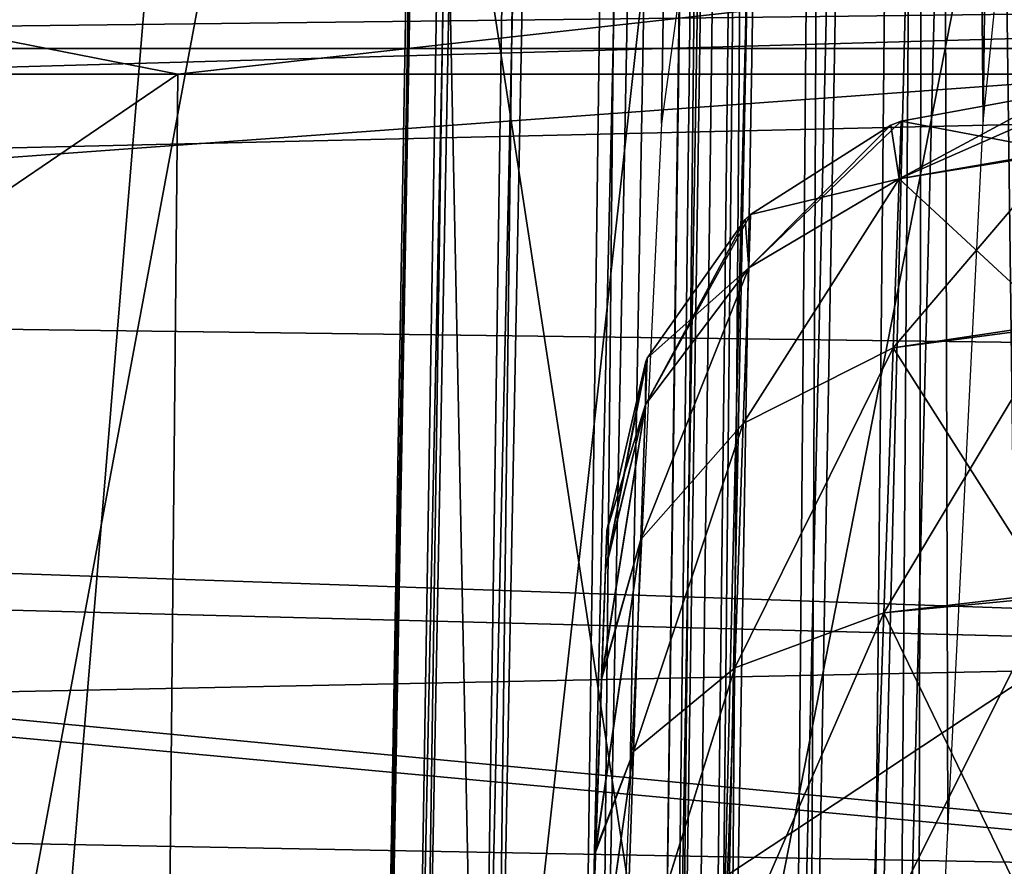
# Model space of a CAD drawing. Header units: millimetres. Extents: x -75 to 75, y -5 to 37.
# Tile 126 of 252: x -4.22 to -2.05, y 3.8 to 5.66. Entities that reach past the tile are written whole.
import ezdxf

# ---------------------------------------------------------------- set-up
doc = ezdxf.new("R2010")
doc.units = ezdxf.units.MM
doc.header["$LTSCALE"] = 101.851852
for name, color, linetype in [('104', 7, 'CONTINUOUS'), ('128', 7, 'CONTINUOUS'), ('129', 7, 'CONTINUOUS'), ('177', 7, 'CONTINUOUS'), ('178', 7, 'CONTINUOUS'), ('204', 7, 'CONTINUOUS'), ('213', 7, 'CONTINUOUS'), ('217', 7, 'CONTINUOUS'), ('325', 7, 'CONTINUOUS'), ('329', 7, 'CONTINUOUS'), ('375', 7, 'CONTINUOUS'), ('382', 7, 'CONTINUOUS'), ('4', 7, 'CONTINUOUS'), ('69', 7, 'CONTINUOUS'), ('78', 7, 'CONTINUOUS'), ('8', 7, 'CONTINUOUS'), ('95', 7, 'CONTINUOUS')]:
    doc.layers.add(name, color=color, linetype=linetype)

msp = doc.modelspace()

# ---------------------------------------------------------------- linework, layer by layer
at = {"layer": '104', "color": 7, "linetype": 'CONTINUOUS'}
for points in [[(-1.9295, 5.5, 82.0106), (-1.9295, 5.5, 79.9894), (-2.2813, 5.4361, 79.9894), (-1.9295, 5.5, 82.0106)], [(-1.9295, 5.5, 82.0106), (-2.2813, 5.4361, 79.9894), (-2.2813, 5.4361, 82.0106), (-1.9295, 5.5, 82.0106)], [(-2.3042, 5.4272, 79.9894), (-2.6124, 5.2305, 79.9894), (-2.3042, 5.4272, 82.0106), (-2.3042, 5.4272, 79.9894)], [(-2.3042, 5.4272, 82.0106), (-2.6124, 5.2305, 79.9894), (-2.6124, 5.2305, 82.0106), (-2.3042, 5.4272, 82.0106)], [(-2.2813, 5.4361, 79.9894), (-2.3042, 5.4272, 79.9894), (-2.2813, 5.4361, 82.0106), (-2.2813, 5.4361, 79.9894)], [(-2.2813, 5.4361, 82.0106), (-2.3042, 5.4272, 79.9894), (-2.3042, 5.4272, 82.0106), (-2.2813, 5.4361, 82.0106)], [(-2.6124, 5.2305, 79.9894), (-2.6242, 5.2193, 79.9894), (-2.6124, 5.2305, 82.0106), (-2.6124, 5.2305, 79.9894)], [(-2.6124, 5.2305, 82.0106), (-2.6242, 5.2193, 79.9894), (-2.6242, 5.2193, 82.0106), (-2.6124, 5.2305, 82.0106)], [(-2.6242, 5.2193, 79.9894), (-2.8398, 4.914, 79.9894), (-2.6242, 5.2193, 82.0106), (-2.6242, 5.2193, 79.9894)], [(-2.6242, 5.2193, 82.0106), (-2.8398, 4.914, 79.9894), (-2.8398, 4.914, 82.0106), (-2.6242, 5.2193, 82.0106)], [(-2.8431, 4.9067, 79.9894), (-2.9289, 4.5349, 79.9894), (-2.8431, 4.9067, 82.0106), (-2.8431, 4.9067, 79.9894)], [(-2.9289, 4.5349, 79.9894), (-2.9289, 4.5349, 82.0106), (-2.8431, 4.9067, 82.0106), (-2.9289, 4.5349, 79.9894)], [(-2.8398, 4.914, 79.9894), (-2.8431, 4.9067, 79.9894), (-2.8398, 4.914, 82.0106), (-2.8398, 4.914, 79.9894)], [(-2.8398, 4.914, 82.0106), (-2.8431, 4.9067, 79.9894), (-2.8431, 4.9067, 82.0106), (-2.8398, 4.914, 82.0106)]]:
    msp.add_3dface(points, dxfattribs=at)
at = {"layer": '128', "color": 7, "linetype": 'CONTINUOUS'}
for points in [[(-2.2813, 5.4361, 79.9894), (-1.9295, 5.5, 79.9894), (-1.9326, 5.3694, 79.114), (-2.2813, 5.4361, 79.9894)], [(-2.6124, 5.2305, 79.9894), (-2.3042, 5.4272, 79.9894), (-2.2857, 5.3085, 79.135), (-2.6124, 5.2305, 79.9894)], [(-2.3042, 5.4272, 79.9894), (-2.2813, 5.4361, 79.9894), (-2.2857, 5.3085, 79.135), (-2.3042, 5.4272, 79.9894)], [(-2.2813, 5.4361, 79.9894), (-1.9326, 5.3694, 79.114), (-2.2857, 5.3085, 79.135), (-2.2813, 5.4361, 79.9894)], [(-1.9326, 5.3694, 79.114), (-1.9414, 4.9908, 78.3173), (-2.2857, 5.3085, 79.135), (-1.9326, 5.3694, 79.114)], [(-2.2857, 5.3085, 79.135), (-2.2987, 4.9369, 78.3554), (-2.6285, 4.7706, 78.4799), (-2.2857, 5.3085, 79.135)], [(-2.6165, 5.113, 79.2003), (-2.2857, 5.3085, 79.135), (-2.6285, 4.7706, 78.4799), (-2.6165, 5.113, 79.2003)], [(-2.6124, 5.2305, 79.9894), (-2.2857, 5.3085, 79.135), (-2.6165, 5.113, 79.2003), (-2.6124, 5.2305, 79.9894)], [(-2.2857, 5.3085, 79.135), (-1.9414, 4.9908, 78.3173), (-2.2987, 4.9369, 78.3554), (-2.2857, 5.3085, 79.135)], [(-2.6242, 5.2193, 79.9894), (-2.6124, 5.2305, 79.9894), (-2.6165, 5.113, 79.2003), (-2.6242, 5.2193, 79.9894)], [(-2.8398, 4.914, 79.9894), (-2.6242, 5.2193, 79.9894), (-2.6165, 5.113, 79.2003), (-2.8398, 4.914, 79.9894)], [(-2.6165, 5.113, 79.2003), (-2.6285, 4.7706, 78.4799), (-2.8538, 4.5153, 78.6701), (-2.6165, 5.113, 79.2003)], [(-2.8434, 4.8121, 79.3002), (-2.6165, 5.113, 79.2003), (-2.8538, 4.5153, 78.6701), (-2.8434, 4.8121, 79.3002)], [(-2.8398, 4.914, 79.9894), (-2.6165, 5.113, 79.2003), (-2.8434, 4.8121, 79.3002), (-2.8398, 4.914, 79.9894)], [(-1.9414, 4.9908, 78.3173), (-1.9552, 4.3968, 77.6651), (-2.2987, 4.9369, 78.3554), (-1.9414, 4.9908, 78.3173)], [(-2.2987, 4.9369, 78.3554), (-2.319, 4.3539, 77.7185), (-2.6473, 4.2331, 77.8908), (-2.2987, 4.9369, 78.3554)], [(-2.6285, 4.7706, 78.4799), (-2.2987, 4.9369, 78.3554), (-2.6473, 4.2331, 77.8908), (-2.6285, 4.7706, 78.4799)], [(-2.2987, 4.9369, 78.3554), (-1.9552, 4.3968, 77.6651), (-2.319, 4.3539, 77.7185), (-2.2987, 4.9369, 78.3554)], [(-2.9289, 4.5349, 79.9894), (-2.8431, 4.9067, 79.9894), (-2.8434, 4.8121, 79.3002), (-2.9289, 4.5349, 79.9894)], [(-2.8431, 4.9067, 79.9894), (-2.8398, 4.914, 79.9894), (-2.8434, 4.8121, 79.3002), (-2.8431, 4.9067, 79.9894)], [(-2.9402, 4.211, 78.8982), (-2.8434, 4.8121, 79.3002), (-2.8538, 4.5153, 78.6701), (-2.9402, 4.211, 78.8982)], [(-2.9402, 4.211, 78.8982), (-2.9318, 4.4519, 79.4193), (-2.8434, 4.8121, 79.3002), (-2.9402, 4.211, 78.8982)], [(-2.9318, 4.4519, 79.4193), (-2.9289, 4.5349, 79.9894), (-2.8434, 4.8121, 79.3002), (-2.9318, 4.4519, 79.4193)], [(-2.6285, 4.7706, 78.4799), (-2.6473, 4.2331, 77.8908), (-2.87, 4.049, 78.1529), (-2.6285, 4.7706, 78.4799)], [(-2.8538, 4.5153, 78.6701), (-2.6285, 4.7706, 78.4799), (-2.87, 4.049, 78.1529), (-2.8538, 4.5153, 78.6701)], [(-2.9535, 3.832, 78.467), (-2.8538, 4.5153, 78.6701), (-2.87, 4.049, 78.1529), (-2.9535, 3.832, 78.467)], [(-2.9535, 3.832, 78.467), (-2.9402, 4.211, 78.8982), (-2.8538, 4.5153, 78.6701), (-2.9535, 3.832, 78.467)], [(-1.9552, 4.3968, 77.6651), (-1.9729, 3.6386, 77.2138), (-2.319, 4.3539, 77.7185), (-1.9552, 4.3968, 77.6651)], [(-2.319, 4.3539, 77.7185), (-2.345, 3.6105, 77.2799), (-2.6712, 3.5475, 77.4839), (-2.319, 4.3539, 77.7185)], [(-2.6473, 4.2331, 77.8908), (-2.319, 4.3539, 77.7185), (-2.6712, 3.5475, 77.4839), (-2.6473, 4.2331, 77.8908)], [(-2.319, 4.3539, 77.7185), (-1.9729, 3.6386, 77.2138), (-2.345, 3.6105, 77.2799), (-2.319, 4.3539, 77.7185)], [(-2.6473, 4.2331, 77.8908), (-2.6712, 3.5475, 77.4839), (-2.8909, 3.4532, 77.7927), (-2.6473, 4.2331, 77.8908)], [(-2.87, 4.049, 78.1529), (-2.6473, 4.2331, 77.8908), (-2.8909, 3.4532, 77.7927), (-2.87, 4.049, 78.1529)], [(-2.9705, 3.346, 78.1612), (-2.9535, 3.832, 78.467), (-2.87, 4.049, 78.1529), (-2.9705, 3.346, 78.1612)], [(-2.9705, 3.346, 78.1612), (-2.87, 4.049, 78.1529), (-2.8909, 3.4532, 77.7927), (-2.9705, 3.346, 78.1612)]]:
    msp.add_3dface(points, dxfattribs=at)
at = {"layer": '129', "color": 7, "linetype": 'CONTINUOUS'}
for points in [[(-1.9304, 5.4652, 82.4661), (-1.9295, 5.5, 82.0106), (-2.2857, 5.3085, 82.8649), (-1.9304, 5.4652, 82.4661)], [(-1.9295, 5.5, 82.0106), (-2.2813, 5.4361, 82.0106), (-2.2857, 5.3085, 82.8649), (-1.9295, 5.5, 82.0106)], [(-1.9327, 5.3658, 82.8979), (-1.9304, 5.4652, 82.4661), (-2.2857, 5.3085, 82.8649), (-1.9327, 5.3658, 82.8979)], [(-2.2813, 5.4361, 82.0106), (-2.3042, 5.4272, 82.0106), (-2.6165, 5.113, 82.7997), (-2.2813, 5.4361, 82.0106)], [(-2.2813, 5.4361, 82.0106), (-2.6165, 5.113, 82.7997), (-2.2857, 5.3085, 82.8649), (-2.2813, 5.4361, 82.0106)], [(-2.3042, 5.4272, 82.0106), (-2.6124, 5.2305, 82.0106), (-2.6165, 5.113, 82.7997), (-2.3042, 5.4272, 82.0106)], [(-1.9327, 5.3658, 82.8979), (-2.2857, 5.3085, 82.8649), (-2.2987, 4.9369, 83.6446), (-1.9327, 5.3658, 82.8979)], [(-1.9416, 4.9843, 83.6923), (-1.9327, 5.3658, 82.8979), (-2.2987, 4.9369, 83.6446), (-1.9416, 4.9843, 83.6923)], [(-2.2857, 5.3085, 82.8649), (-2.6285, 4.7705, 83.5201), (-2.2987, 4.9369, 83.6446), (-2.2857, 5.3085, 82.8649)], [(-2.6165, 5.113, 82.7997), (-2.6285, 4.7705, 83.5201), (-2.2857, 5.3085, 82.8649), (-2.6165, 5.113, 82.7997)], [(-2.6124, 5.2305, 82.0106), (-2.8434, 4.8121, 82.6998), (-2.6165, 5.113, 82.7997), (-2.6124, 5.2305, 82.0106)], [(-2.6124, 5.2305, 82.0106), (-2.6242, 5.2193, 82.0106), (-2.8434, 4.8121, 82.6998), (-2.6124, 5.2305, 82.0106)], [(-2.6242, 5.2193, 82.0106), (-2.8398, 4.914, 82.0106), (-2.8434, 4.8121, 82.6998), (-2.6242, 5.2193, 82.0106)], [(-2.8434, 4.8121, 82.6998), (-2.8538, 4.5153, 83.33), (-2.6165, 5.113, 82.7997), (-2.8434, 4.8121, 82.6998)], [(-2.6165, 5.113, 82.7997), (-2.8538, 4.5153, 83.33), (-2.6285, 4.7705, 83.5201), (-2.6165, 5.113, 82.7997)], [(-1.9416, 4.9843, 83.6923), (-2.2987, 4.9369, 83.6446), (-2.319, 4.354, 84.2814), (-1.9416, 4.9843, 83.6923)], [(-1.9554, 4.3884, 84.3417), (-1.9416, 4.9843, 83.6923), (-2.319, 4.354, 84.2814), (-1.9554, 4.3884, 84.3417)], [(-2.6285, 4.7705, 83.5201), (-2.6473, 4.2331, 84.1093), (-2.2987, 4.9369, 83.6446), (-2.6285, 4.7705, 83.5201)], [(-2.2987, 4.9369, 83.6446), (-2.6473, 4.2331, 84.1093), (-2.319, 4.354, 84.2814), (-2.2987, 4.9369, 83.6446)], [(-2.9319, 4.4497, 82.5882), (-2.8398, 4.914, 82.0106), (-2.8431, 4.9067, 82.0106), (-2.9319, 4.4497, 82.5882)], [(-2.8398, 4.914, 82.0106), (-2.9319, 4.4497, 82.5882), (-2.8434, 4.8121, 82.6998), (-2.8398, 4.914, 82.0106)], [(-2.9289, 4.5349, 82.0106), (-2.9319, 4.4497, 82.5882), (-2.8431, 4.9067, 82.0106), (-2.9289, 4.5349, 82.0106)], [(-2.9319, 4.4497, 82.5882), (-2.9404, 4.2073, 83.1075), (-2.8434, 4.8121, 82.6998), (-2.9319, 4.4497, 82.5882)], [(-2.8434, 4.8121, 82.6998), (-2.9404, 4.2073, 83.1075), (-2.8538, 4.5153, 83.33), (-2.8434, 4.8121, 82.6998)], [(-2.8538, 4.5153, 83.33), (-2.87, 4.0489, 83.8472), (-2.6285, 4.7705, 83.5201), (-2.8538, 4.5153, 83.33)], [(-2.6285, 4.7705, 83.5201), (-2.87, 4.0489, 83.8472), (-2.6473, 4.2331, 84.1093), (-2.6285, 4.7705, 83.5201)], [(-2.9404, 4.2073, 83.1075), (-2.9536, 3.8276, 83.5367), (-2.8538, 4.5153, 83.33), (-2.9404, 4.2073, 83.1075)], [(-2.8538, 4.5153, 83.33), (-2.9536, 3.8276, 83.5367), (-2.87, 4.0489, 83.8472), (-2.8538, 4.5153, 83.33)], [(-1.9554, 4.3884, 84.3417), (-2.319, 4.354, 84.2814), (-2.345, 3.6106, 84.7201), (-1.9554, 4.3884, 84.3417)], [(-1.9731, 3.6294, 84.7899), (-1.9554, 4.3884, 84.3417), (-2.345, 3.6106, 84.7201), (-1.9731, 3.6294, 84.7899)], [(-2.6473, 4.2331, 84.1093), (-2.6712, 3.5475, 84.5161), (-2.319, 4.354, 84.2814), (-2.6473, 4.2331, 84.1093)], [(-2.319, 4.354, 84.2814), (-2.6712, 3.5475, 84.5161), (-2.345, 3.6106, 84.7201), (-2.319, 4.354, 84.2814)], [(-2.6473, 4.2331, 84.1093), (-2.8909, 3.453, 84.2074), (-2.6712, 3.5475, 84.5161), (-2.6473, 4.2331, 84.1093)], [(-2.87, 4.0489, 83.8472), (-2.8909, 3.453, 84.2074), (-2.6473, 4.2331, 84.1093), (-2.87, 4.0489, 83.8472)], [(-2.9536, 3.8276, 83.5367), (-2.9706, 3.3416, 83.8407), (-2.87, 4.0489, 83.8472), (-2.9536, 3.8276, 83.5367)], [(-2.87, 4.0489, 83.8472), (-2.9706, 3.3416, 83.8407), (-2.8909, 3.453, 84.2074), (-2.87, 4.0489, 83.8472)]]:
    msp.add_3dface(points, dxfattribs=at)
at = {"layer": '177', "color": 7, "linetype": 'CONTINUOUS'}
for points in [[(-52, 5.5958, 17.0564), (-52, 4.2501, 17.6839), (52, 2.9042, 18.3115), (-52, 5.5958, 17.0564)], [(52, 4.2501, 17.6839), (-52, 5.5958, 17.0564), (52, 2.9042, 18.3115), (52, 4.2501, 17.6839)], [(52, 5.5958, 17.0564), (-52, 5.5958, 17.0564), (52, 4.2501, 17.6839), (52, 5.5958, 17.0564)], [(-52, 4.2501, 17.6839), (-52, 2.9042, 18.3115), (52, 2.9042, 18.3115), (-52, 4.2501, 17.6839)]]:
    msp.add_3dface(points, dxfattribs=at)
at = {"layer": '178', "color": 7, "linetype": 'CONTINUOUS'}
for points in [[(-52, 5.5958, 17.0564), (52, 5.5958, 17.0564), (52, 5.809, 16.9025), (-52, 5.5958, 17.0564)], [(-52, 5.5958, 17.0564), (52, 5.809, 16.9025), (-52, 5.809, 16.9025), (-52, 5.5958, 17.0564)]]:
    msp.add_3dface(points, dxfattribs=at)
at = {"layer": '204', "color": 7, "linetype": 'CONTINUOUS'}
for points in [[(-5.482, 12.2105, 89.7928), (-4.1769, 12.2105, 88.5835), (-5.7338, 2.7895, 89.5811), (-5.482, 12.2105, 89.7928)], [(-5.7338, 2.7895, 89.5811), (-4.1769, 12.2105, 88.5835), (-4.3688, 2.7895, 88.3163), (-5.7338, 2.7895, 89.5811)], [(-4.1769, 12.2105, 88.5835), (-2.614, 12.2105, 87.7332), (-4.3688, 2.7895, 88.3163), (-4.1769, 12.2105, 88.5835)], [(-4.3688, 2.7895, 88.3163), (-2.614, 12.2105, 87.7332), (-2.734, 2.7895, 87.4269), (-4.3688, 2.7895, 88.3163)], [(-2.734, 2.7895, 87.4269), (-0.8896, 12.2105, 87.2946), (-0.9305, 2.7895, 86.9681), (-2.734, 2.7895, 87.4269)], [(-2.614, 12.2105, 87.7332), (-0.8896, 12.2105, 87.2946), (-2.734, 2.7895, 87.4269), (-2.614, 12.2105, 87.7332)]]:
    msp.add_3dface(points, dxfattribs=at)
at = {"layer": '213', "color": 7, "linetype": 'CONTINUOUS'}
for points in [[(-4.1769, 12.2105, -88.5835), (-5.482, 12.2105, -89.7928), (-4.3688, 2.7895, -88.3163), (-4.1769, 12.2105, -88.5835)], [(-2.734, 2.7895, -87.4269), (-4.1769, 12.2105, -88.5835), (-4.3688, 2.7895, -88.3163), (-2.734, 2.7895, -87.4269)], [(-2.614, 12.2105, -87.7332), (-4.1769, 12.2105, -88.5835), (-2.734, 2.7895, -87.4269), (-2.614, 12.2105, -87.7332)], [(-0.9305, 2.7895, -86.9681), (-2.614, 12.2105, -87.7332), (-2.734, 2.7895, -87.4269), (-0.9305, 2.7895, -86.9681)], [(-0.8896, 12.2105, -87.2946), (-2.614, 12.2105, -87.7332), (-0.9305, 2.7895, -86.9681), (-0.8896, 12.2105, -87.2946)]]:
    msp.add_3dface(points, dxfattribs=at)
at = {"layer": '217', "color": 7, "linetype": 'CONTINUOUS'}
for points in [[(-4.2105, 2.5, -90.8614), (-4.9529, 2.5, -92.0087), (-4.4701, 12.2105, -90.6432), (-4.2105, 2.5, -90.8614)], [(-3.4059, 12.2105, -89.6571), (-4.2105, 2.5, -90.8614), (-4.4701, 12.2105, -90.6432), (-3.4059, 12.2105, -89.6571)], [(-3.2081, 2.5, -89.9326), (-4.2105, 2.5, -90.8614), (-3.4059, 12.2105, -89.6571), (-3.2081, 2.5, -89.9326)], [(-2.1315, 12.2105, -88.9638), (-3.2081, 2.5, -89.9326), (-3.4059, 12.2105, -89.6571), (-2.1315, 12.2105, -88.9638)], [(-2.0076, 2.5, -89.2795), (-3.2081, 2.5, -89.9326), (-2.1315, 12.2105, -88.9638), (-2.0076, 2.5, -89.2795)], [(-0.7254, 12.2105, -88.6061), (-2.0076, 2.5, -89.2795), (-2.1315, 12.2105, -88.9638), (-0.7254, 12.2105, -88.6061)]]:
    msp.add_3dface(points, dxfattribs=at)
at = {"layer": '325', "color": 7, "linetype": 'CONTINUOUS'}
for points in [[(-7.6008, 5.5394, -48.6805), (-3.8725, 5.5394, -49.7924), (-7.6613, 2.9606, -49.6667), (-7.6008, 5.5394, -48.6805)], [(-7.6613, 2.9606, -49.6667), (-3.8725, 5.5394, -49.7924), (-3.8977, 2.9606, -50.7432), (-7.6613, 2.9606, -49.6667)], [(-3.8977, 2.9606, -50.7432), (0, 5.5394, -50.1676), (0, 2.9606, -51.1063), (-3.8977, 2.9606, -50.7432)], [(-3.8725, 5.5394, -49.7924), (0, 5.5394, -50.1676), (-3.8977, 2.9606, -50.7432), (-3.8725, 5.5394, -49.7924)]]:
    msp.add_3dface(points, dxfattribs=at)
at = {"layer": '329', "color": 7, "linetype": 'CONTINUOUS'}
for points in [[(-3.8725, 5.5394, -49.7924), (-7.6008, 5.5394, -48.6805), (-5.1004, 5.7802, -49.3585), (-3.8725, 5.5394, -49.7924)], [(-3.8725, 5.5394, -49.7924), (-5.1004, 5.7802, -49.3585), (-1.717, 5.7803, -49.9454), (-3.8725, 5.5394, -49.7924)], [(0, 5.5394, -50.1676), (-3.8725, 5.5394, -49.7924), (-1.717, 5.7803, -49.9454), (0, 5.5394, -50.1676)]]:
    msp.add_3dface(points, dxfattribs=at)
at = {"layer": '375', "color": 7, "linetype": 'CONTINUOUS'}
for points in [[(0.4908, 5.487, 128.0545), (-15.4138, 7.1056, 127.42), (0.4974, 7.5379, 127.3021), (0.4908, 5.487, 128.0545)], [(-15.4208, 5.1167, 128.2471), (-15.4138, 7.1056, 127.42), (0.4908, 5.487, 128.0545), (-15.4208, 5.1167, 128.2471)], [(0.4806, 3.6437, 129.227), (-15.4208, 5.1167, 128.2471), (0.4908, 5.487, 128.0545), (0.4806, 3.6437, 129.227)], [(-15.4312, 3.3463, 129.474), (-15.4208, 5.1167, 128.2471), (0.4806, 3.6437, 129.227), (-15.4312, 3.3463, 129.474)]]:
    msp.add_3dface(points, dxfattribs=at)
at = {"layer": '382', "color": 7, "linetype": 'CONTINUOUS'}
for points in [[(-12.7438, 5.5456, 130.3183), (0.4868, 5.7007, 130.2201), (-12.74, 6.4225, 129.8233), (-12.7438, 5.5456, 130.3183)], [(-12.7484, 4.7362, 130.9173), (0.4868, 5.7007, 130.2201), (-12.7438, 5.5456, 130.3183), (-12.7484, 4.7362, 130.9173)], [(0.4747, 4.277, 131.3335), (0.4868, 5.7007, 130.2201), (-12.7484, 4.7362, 130.9173), (0.4747, 4.277, 131.3335)], [(-12.7537, 4.0064, 131.6111), (0.4747, 4.277, 131.3335), (-12.7484, 4.7362, 130.9173), (-12.7537, 4.0064, 131.6111)], [(0.5379, 3.7568, 131.8922), (0.4747, 4.277, 131.3335), (-12.7537, 4.0064, 131.6111), (0.5379, 3.7568, 131.8922)], [(-12.7597, 3.3673, 132.3894), (0.5379, 3.7568, 131.8922), (-12.7537, 4.0064, 131.6111), (-12.7597, 3.3673, 132.3894)]]:
    msp.add_3dface(points, dxfattribs=at)
at = {"layer": '4', "color": 7, "linetype": 'CONTINUOUS'}
for points in [[(-15.8711, 5.2249, 124.7863), (-0.5, 5.6612, 125.0097), (-15.888, 7.1636, 125.5893), (-15.8711, 5.2249, 124.7863)], [(-0.5, 3.7651, 123.8183), (-0.5, 5.6612, 125.0097), (-15.8711, 5.2249, 124.7863), (-0.5, 3.7651, 123.8183)], [(-15.856, 3.4965, 123.5963), (-0.5, 3.7651, 123.8183), (-15.8711, 5.2249, 124.7863), (-15.856, 3.4965, 123.5963)]]:
    msp.add_3dface(points, dxfattribs=at)
at = {"layer": '69', "color": 7, "linetype": 'CONTINUOUS'}
for points in [[(-2.6127, 17.3, 93.1835), (-2.6075, 17.3, 92.7543), (-2.8126, 2.5, 93.0378), (-2.6127, 17.3, 93.1835)], [(-2.7714, 2.5, 93.481), (-2.6127, 17.3, 93.1835), (-2.8126, 2.5, 93.0378), (-2.7714, 2.5, 93.481)], [(-2.8126, 2.5, 93.0378), (-2.6075, 17.3, 92.7543), (-2.7833, 2.5, 92.5936), (-2.8126, 2.5, 93.0378)], [(-2.6075, 17.3, 92.7543), (-2.5324, 17.3, 92.3316), (-2.7833, 2.5, 92.5936), (-2.6075, 17.3, 92.7543)], [(-2.7833, 2.5, 92.5936), (-2.5324, 17.3, 92.3316), (-2.6844, 2.5, 92.1596), (-2.7833, 2.5, 92.5936)], [(-2.5476, 17.3, 93.6078), (-2.6127, 17.3, 93.1835), (-2.7714, 2.5, 93.481), (-2.5476, 17.3, 93.6078)], [(-2.6608, 2.5, 93.9122), (-2.5476, 17.3, 93.6078), (-2.7714, 2.5, 93.481), (-2.6608, 2.5, 93.9122)], [(-2.5324, 17.3, 92.3316), (-2.3892, 17.3, 91.9269), (-2.6844, 2.5, 92.1596), (-2.5324, 17.3, 92.3316)], [(-2.6844, 2.5, 92.1596), (-2.3892, 17.3, 91.9269), (-2.5182, 2.5, 91.7466), (-2.6844, 2.5, 92.1596)], [(-2.4141, 17.3, 94.0158), (-2.5476, 17.3, 93.6078), (-2.6608, 2.5, 93.9122), (-2.4141, 17.3, 94.0158)], [(-2.4836, 2.5, 94.3205), (-2.4141, 17.3, 94.0158), (-2.6608, 2.5, 93.9122), (-2.4836, 2.5, 94.3205)], [(-2.3892, 17.3, 91.9269), (-2.1818, 17.3, 91.551), (-2.5182, 2.5, 91.7466), (-2.3892, 17.3, 91.9269)], [(-2.5182, 2.5, 91.7466), (-2.1818, 17.3, 91.551), (-2.2889, 2.5, 91.3651), (-2.5182, 2.5, 91.7466)], [(-2.2157, 17.3, 94.3965), (-2.4141, 17.3, 94.0158), (-2.4836, 2.5, 94.3205), (-2.2157, 17.3, 94.3965)], [(-2.2442, 2.5, 94.6958), (-2.2157, 17.3, 94.3965), (-2.4836, 2.5, 94.3205), (-2.2442, 2.5, 94.6958)], [(-2.1818, 17.3, 91.551), (-1.9158, 17.3, 91.2141), (-2.2889, 2.5, 91.3651), (-2.1818, 17.3, 91.551)], [(-2.2889, 2.5, 91.3651), (-1.9158, 17.3, 91.2141), (-2.0023, 2.5, 91.0244), (-2.2889, 2.5, 91.3651)], [(-2.1789, 3.8749, 94.7503), (-2.2157, 17.3, 94.3965), (-2.2442, 2.5, 94.6958), (-2.1789, 3.8749, 94.7503)], [(-1.9578, 17.3, 94.7397), (-2.2157, 17.3, 94.3965), (-2.101, 5.4341, 94.8119), (-1.9578, 17.3, 94.7397)], [(-2.101, 5.4341, 94.8119), (-2.2157, 17.3, 94.3965), (-2.1789, 3.8749, 94.7503), (-2.101, 5.4341, 94.8119)], [(-2.0609, 5.8262, 94.8498), (-1.9578, 17.3, 94.7397), (-2.101, 5.4341, 94.8119), (-2.0609, 5.8262, 94.8498)]]:
    msp.add_3dface(points, dxfattribs=at)
at = {"layer": '78', "color": 7, "linetype": 'CONTINUOUS'}
for points in [[(-2.9997, 27.3, -92.956), (-3.426, 2.5, -92.7821), (-2.9566, 27.3, -92.4916), (-2.9997, 27.3, -92.956)], [(-3.426, 2.5, -92.7821), (-3.3544, 2.5, -92.2701), (-2.9566, 27.3, -92.4916), (-3.426, 2.5, -92.7821)], [(-3.4198, 2.5, -93.2989), (-3.426, 2.5, -92.7821), (-2.9997, 27.3, -92.956), (-3.4198, 2.5, -93.2989)], [(-3.3362, 2.5, -93.809), (-3.4198, 2.5, -93.2989), (-2.9703, 27.3, -93.4214), (-3.3362, 2.5, -93.809)], [(-2.9703, 27.3, -93.4214), (-3.4198, 2.5, -93.2989), (-2.9997, 27.3, -92.956), (-2.9703, 27.3, -93.4214)], [(-3.3544, 2.5, -92.2701), (-3.2068, 2.5, -91.7748), (-2.8421, 27.3, -92.0395), (-3.3544, 2.5, -92.2701)], [(-2.9566, 27.3, -92.4916), (-3.3544, 2.5, -92.2701), (-2.8421, 27.3, -92.0395), (-2.9566, 27.3, -92.4916)], [(-3.1769, 2.5, -94.3007), (-3.3362, 2.5, -93.809), (-2.8691, 27.3, -93.8767), (-3.1769, 2.5, -94.3007)], [(-2.8691, 27.3, -93.8767), (-3.3362, 2.5, -93.809), (-2.9703, 27.3, -93.4214), (-2.8691, 27.3, -93.8767)], [(-3.2068, 2.5, -91.7748), (-2.9865, 2.5, -91.3072), (-2.6589, 27.3, -91.6106), (-3.2068, 2.5, -91.7748)], [(-2.8421, 27.3, -92.0395), (-3.2068, 2.5, -91.7748), (-2.6589, 27.3, -91.6106), (-2.8421, 27.3, -92.0395)], [(-2.9456, 2.5, -94.763), (-3.1769, 2.5, -94.3007), (-2.6985, 27.3, -94.3107), (-2.9456, 2.5, -94.763)], [(-2.6985, 27.3, -94.3107), (-3.1769, 2.5, -94.3007), (-2.8691, 27.3, -93.8767), (-2.6985, 27.3, -94.3107)], [(-2.9865, 2.5, -91.3072), (-2.6984, 2.5, -90.8779), (-2.4114, 27.3, -91.2154), (-2.9865, 2.5, -91.3072)], [(-2.6589, 27.3, -91.6106), (-2.9865, 2.5, -91.3072), (-2.4114, 27.3, -91.2154), (-2.6589, 27.3, -91.6106)], [(-2.8782, 3.9674, -94.8236), (-2.9456, 2.5, -94.763), (-2.4628, 27.3, -94.7131), (-2.8782, 3.9674, -94.8236)], [(-2.4628, 27.3, -94.7131), (-2.9456, 2.5, -94.763), (-2.6985, 27.3, -94.3107), (-2.4628, 27.3, -94.7131)], [(-2.8084, 5.4308, -94.8839), (-2.8782, 3.9674, -94.8236), (-2.4628, 27.3, -94.7131), (-2.8084, 5.4308, -94.8839)], [(-2.7013, 6.2155, -95.0116), (-2.8084, 5.4308, -94.8839), (-2.4628, 27.3, -94.7131), (-2.7013, 6.2155, -95.0116)], [(-2.4114, 27.3, -91.2154), (-2.6984, 2.5, -90.8779), (-2.1057, 27.3, -90.8632), (-2.4114, 27.3, -91.2154)], [(-2.6984, 2.5, -90.8779), (-2.3492, 2.5, -90.4968), (-2.1057, 27.3, -90.8632), (-2.6984, 2.5, -90.8779)], [(-2.1057, 27.3, -90.8632), (-2.3492, 2.5, -90.4968), (-1.7491, 27.3, -90.5626), (-2.1057, 27.3, -90.8632)], [(-2.3492, 2.5, -90.4968), (-1.9467, 2.5, -90.1724), (-1.7491, 27.3, -90.5626), (-2.3492, 2.5, -90.4968)]]:
    msp.add_3dface(points, dxfattribs=at)
at = {"layer": '8', "color": 7, "linetype": 'CONTINUOUS'}
for points in [[(-58.517, 0, -104.5156), (-59.0014, 37, -105), (59.0014, 37, -105), (-58.517, 0, -104.5156)], [(58.517, 0, -104.5156), (-58.517, 0, -104.5156), (59.0014, 37, -105), (58.517, 0, -104.5156)]]:
    msp.add_3dface(points, dxfattribs=at)
at = {"layer": '95', "color": 7, "linetype": 'CONTINUOUS'}
for points in [[(-2.9289, 4.5349, 82.0106), (-2.9289, 4.5349, 79.9894), (-2.9899, 2.7895, 83.9944), (-2.9289, 4.5349, 82.0106)], [(-2.9289, 4.5349, 79.9894), (-2.9318, 4.4519, 79.4193), (-2.9899, 2.7895, 83.9944), (-2.9289, 4.5349, 79.9894)], [(-2.9319, 4.4497, 82.5882), (-2.9289, 4.5349, 82.0106), (-2.9899, 2.7895, 83.9944), (-2.9319, 4.4497, 82.5882)], [(-2.9318, 4.4519, 79.4193), (-2.9402, 4.211, 78.8982), (-2.9899, 2.7895, 83.9944), (-2.9318, 4.4519, 79.4193)], [(-2.9404, 4.2073, 83.1075), (-2.9319, 4.4497, 82.5882), (-2.9899, 2.7895, 83.9944), (-2.9404, 4.2073, 83.1075)], [(-2.9402, 4.211, 78.8982), (-2.9535, 3.832, 78.467), (-2.9899, 2.7895, 83.9944), (-2.9402, 4.211, 78.8982)], [(-2.9536, 3.8276, 83.5367), (-2.9404, 4.2073, 83.1075), (-2.9899, 2.7895, 83.9944), (-2.9536, 3.8276, 83.5367)], [(-2.9535, 3.832, 78.467), (-2.9705, 3.346, 78.1612), (-2.9899, 2.7895, 83.9944), (-2.9535, 3.832, 78.467)], [(-2.9706, 3.3416, 83.8407), (-2.9536, 3.8276, 83.5367), (-2.9899, 2.7895, 83.9944), (-2.9706, 3.3416, 83.8407)]]:
    msp.add_3dface(points, dxfattribs=at)

doc.saveas('drawing.dxf')
